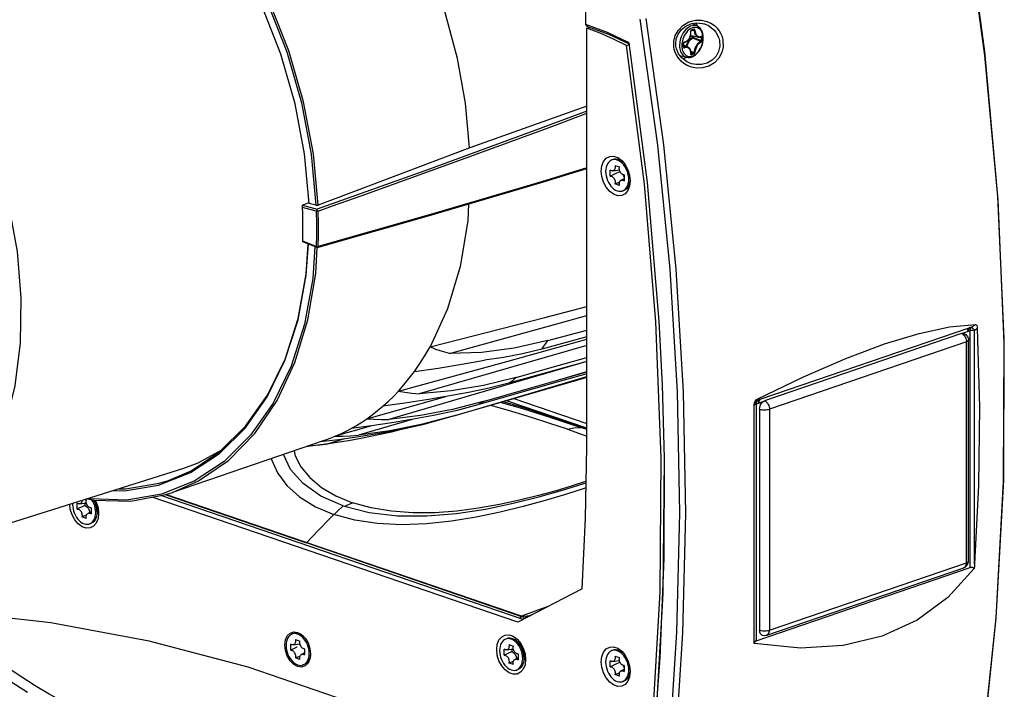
# Model space of a CAD drawing. Extents: x 0 to 420, y 0 to 297.
# Tile 89 of 93: x 323 to 370, y 228 to 260. Entities that reach past the tile are written whole.
import ezdxf

# ---------------------------------------------------------------- set-up
doc = ezdxf.new("R2010")
doc.units = 0
doc.header["$LTSCALE"] = 23.1
doc.layers.get('0').update_dxf_attribs({"linetype": 'CONTINUOUS'})
doc.layers.add('02___PRT_ALL_AXES', color=7, linetype='CONTINUOUS')
doc.layers.add('06___PRT_ALL_SURFS', color=7, linetype='CONTINUOUS')

msp = doc.modelspace()

# ---------------------------------------------------------------- linework, layer by layer
at = {"color": 7, "linetype": 'CONTINUOUS'}
for p, q in [((369.448, 258.176), (368.515, 264.978)), ((350.522, 259.362), (350.415, 259.467)), ((351.456, 259.079), (350.415, 259.467)), ((350.465, 259.286), (350.601, 259.332)), ((350.465, 239.325), (350.465, 259.286)), ((351.099, 259.049), (350.465, 259.286)), ((351.516, 258.993), (350.522, 259.362)), ((355.481, 259.508), (355.482, 259.508)), ((355.738, 259.385), (355.482, 259.508)), ((355.646, 259.537), (355.711, 259.458)), ((355.711, 259.458), (355.74, 259.386)), ((352.491, 258.593), (351.456, 259.079)), ((352.499, 258.537), (351.516, 258.993)), ((355.787, 258.861), (355.428, 258.929)), ((355.561, 259.215), (355.562, 259.215)), ((352.362, 258.459), (352.502, 258.508)), ((353.212, 251.854), (352.362, 258.459)), ((353.354, 251.934), (352.491, 258.593)), ((355.301, 258.385), (355.085, 258.495)), ((355.09, 258.399), (355.09, 258.399)), ((354.953, 257.962), (354.923, 257.972)), ((355.231, 257.902), (354.953, 257.962)), ((355.23, 257.891), (355.053, 257.831)), ((355.243, 257.901), (355.23, 257.891)), ((355.382, 257.625), (355.382, 257.625)), ((351.729, 253.029), (351.665, 253.007)), ((351.809, 252.748), (352.026, 252.674)), ((352.13, 252.98), (352.244, 252.853)), ((351.585, 252.239), (351.585, 252.527)), ((351.703, 252.489), (352.024, 252.535)), ((352.045, 252.445), (351.879, 252.374)), ((352.045, 252.445), (352.045, 252.466)), ((352.058, 252.439), (352.045, 252.445)), ((352.25, 252.3), (352.25, 252.012)), ((352.026, 251.791), (351.809, 251.865)), ((352.094, 252.037), (352.25, 252.126)), ((353.764, 245.292), (353.212, 251.854)), ((353.914, 245.318), (353.354, 251.934)), ((352.234, 251.553), (352.17, 251.531)), ((352.17, 251.531), (352.216, 251.551)), ((337.223, 250.968), (336.904, 250.847)), ((336.904, 250.848), (337.603, 250.657)), ((337.541, 250.847), (337.223, 250.933)), ((337.541, 250.847), (337.611, 250.85)), ((337.611, 250.85), (337.647, 250.852)), ((337.555, 250.568), (336.907, 250.744)), ((337.555, 250.568), (337.604, 250.603)), ((337.604, 250.603), (337.603, 250.657)), ((337.659, 250.57), (337.604, 250.603)), ((336.925, 249.14), (336.922, 249.941)), ((337.604, 248.829), (336.924, 249.108)), ((337.555, 248.881), (336.925, 249.14)), ((337.604, 248.845), (337.555, 248.881)), ((337.604, 248.845), (337.64, 248.866)), ((337.604, 248.845), (337.604, 248.829)), ((337.64, 248.866), (337.659, 248.877)), ((354.069, 242.277), (353.914, 245.318)), ((348.614, 244.391), (350.465, 244.891)), ((368.687, 244.992), (358.723, 241.584)), ((368.34, 244.731), (358.942, 241.517)), ((368.414, 244.74), (368.446, 244.733)), ((368.446, 244.733), (368.545, 244.679)), ((346.651, 243.404), (350.465, 244.454)), ((350.465, 244.567), (348.323, 243.991)), ((368.663, 244.484), (368.67, 244.421)), ((368.67, 233.878), (368.67, 244.421)), ((341.482, 241.987), (346.651, 243.404)), ((350.465, 243.402), (346.8, 242.375)), ((350.465, 243.401), (346.928, 242.364)), ((350.465, 242.816), (348.811, 242.342)), ((348.904, 242.457), (350.465, 242.915)), ((348.904, 242.457), (350.465, 242.902)), ((346.928, 242.364), (341.024, 240.632)), ((348.811, 242.342), (345.277, 241.33)), ((345.532, 241.217), (350.465, 242.68)), ((345.532, 241.217), (350.465, 242.646)), ((350.465, 242.637), (345.535, 241.205)), ((358.599, 241.605), (360.8, 242.668)), ((341.241, 241.734), (341.482, 241.987)), ((354.168, 238.773), (354.069, 242.277)), ((339.975, 240.664), (343.748, 241.733)), ((346.983, 241.625), (350.465, 240.435)), ((345.535, 241.205), (343.754, 240.688)), ((344.07, 240.793), (345.532, 241.217)), ((358.449, 230.158), (358.449, 241.332)), ((358.709, 241.127), (358.709, 230.584)), ((342.136, 240.634), (339.58, 239.877)), ((342.535, 240.824), (341.024, 240.632)), ((344.07, 240.793), (342.567, 240.4)), ((343.754, 240.688), (342.624, 240.384)), ((340.149, 240.317), (338.469, 239.832)), ((341.069, 240.094), (339.58, 239.877)), ((342.567, 240.4), (341.069, 240.094)), ((341.503, 240.13), (341.078, 240.017)), ((337.948, 239.633), (330.704, 237.155)), ((338.624, 239.662), (337.743, 239.563)), ((338.903, 239.701), (338.138, 239.473)), ((339.105, 239.617), (338.138, 239.473)), ((339.506, 239.783), (338.624, 239.662)), ((340.376, 239.924), (339.506, 239.783)), ((333.047, 239.172), (331.923, 238.553)), ((332.953, 239.086), (332.805, 239.039)), ((337.395, 239.37), (337.068, 239.332)), ((337.213, 239.382), (337.347, 239.391)), ((338.139, 239.468), (337.395, 239.37)), ((354.115, 232.33), (354.168, 238.773)), ((331.238, 238.299), (316.861, 233.754)), ((330.509, 237.723), (331.59, 238.187)), ((331.923, 238.553), (331.238, 238.299)), ((326.54, 236.814), (326.602, 236.793)), ((326.998, 236.742), (326.968, 236.781)), ((347.183, 230.964), (329.732, 236.933)), ((347.435, 231.096), (330.145, 237.009)), ((325.945, 236.626), (325.942, 236.577)), ((326.161, 236.358), (326.161, 236.646)), ((326.279, 236.608), (326.6, 236.654)), ((326.524, 236.643), (326.524, 236.523)), ((326.67, 236.155), (326.826, 236.244)), ((326.826, 236.419), (326.826, 236.13)), ((327.161, 236.209), (327.096, 236.083)), ((327.109, 236.221), (327.109, 236.417)), ((327.17, 236.277), (327.161, 236.209)), ((326.602, 235.909), (326.385, 235.984)), ((326.81, 235.672), (326.746, 235.65)), ((326.746, 235.65), (326.792, 235.67)), ((358.537, 230.081), (368.745, 233.572)), ((359.049, 230.351), (368.446, 233.565)), ((350.248, 232.56), (347.183, 230.964)), ((353.756, 226.001), (354.115, 232.33)), ((324.909, 230.942), (320.258, 231.44)), ((336.487, 230.424), (336.424, 230.402)), ((336.568, 230.143), (336.784, 230.068)), ((336.905, 230.252), (336.831, 230.314)), ((336.866, 230.376), (337.034, 230.207)), ((336.974, 230.178), (336.905, 230.252)), ((337.037, 230.094), (336.974, 230.178)), ((346.67, 230.183), (346.606, 230.161)), ((336.344, 229.633), (336.344, 229.921)), ((336.461, 229.883), (336.783, 229.929)), ((337.009, 229.694), (337.009, 229.406)), ((337.093, 230.001), (337.037, 230.094)), ((346.526, 229.393), (346.526, 229.681)), ((346.643, 229.643), (346.965, 229.689)), ((346.75, 229.902), (346.967, 229.828)), ((346.889, 229.678), (346.889, 229.558)), ((347.158, 230.024), (347.241, 229.996)), ((347.241, 229.996), (347.331, 229.921)), ((347.363, 229.777), (347.243, 229.932)), ((336.784, 229.185), (336.568, 229.259)), ((336.852, 229.431), (337.009, 229.52)), ((337.261, 229.211), (337.174, 229.013)), ((337.291, 229.453), (337.261, 229.211)), ((347.034, 229.19), (347.191, 229.279)), ((347.191, 229.453), (347.191, 229.165)), ((347.525, 229.244), (347.461, 229.118)), ((347.474, 229.256), (347.474, 229.452)), ((347.535, 229.312), (347.525, 229.244)), ((351.729, 229.631), (351.665, 229.609)), ((351.809, 229.35), (352.026, 229.276)), ((352.13, 229.581), (352.244, 229.454)), ((336.992, 228.947), (336.929, 228.926)), ((336.929, 228.926), (336.974, 228.945)), ((346.967, 228.944), (346.75, 229.018)), ((347.174, 228.707), (347.111, 228.685)), ((347.111, 228.685), (347.157, 228.705)), ((351.585, 228.841), (351.585, 229.129)), ((351.703, 229.091), (352.024, 229.137)), ((352.045, 229.047), (351.879, 228.976)), ((352.045, 229.047), (352.045, 229.068)), ((352.058, 229.041), (352.045, 229.047)), ((352.094, 228.638), (352.25, 228.727)), ((352.25, 228.901), (352.25, 228.613)), ((352.026, 228.392), (351.809, 228.466)), ((352.234, 228.155), (352.17, 228.133)), ((352.17, 228.133), (352.216, 228.153))]:
    msp.add_line(p, q, dxfattribs=at)
at = {"color": 9, "linetype": 'CONTINUOUS'}
for p, q in [((352.993, 259.721), (353.833, 253.705)), ((353.276, 259.75), (354.117, 253.721)), ((355.482, 259.508), (355.481, 259.508)), ((355.566, 259.218), (355.561, 259.215)), ((355.337, 259.216), (355.273, 259.158)), ((355.417, 258.932), (355.428, 258.929)), ((355.516, 258.913), (355.516, 258.849)), ((355.521, 259.201), (355.581, 259.192)), ((355.556, 258.905), (355.556, 258.85)), ((355.872, 258.865), (355.914, 258.859)), ((355.908, 258.879), (355.906, 258.879)), ((355.911, 258.875), (355.908, 258.879)), ((354.632, 258.288), (354.613, 258.387)), ((355.085, 258.408), (355.106, 258.396)), ((354.924, 257.97), (354.953, 257.962)), ((355.429, 258.07), (355.438, 258.065)), ((355.429, 258.064), (355.432, 258.063)), ((355.432, 258.063), (355.438, 258.065)), ((355.433, 258.153), (355.553, 258.104)), ((368.807, 245.032), (369.007, 245.164)), ((368.745, 244.854), (368.414, 244.74)), ((368.807, 245.032), (368.715, 245)), ((368.745, 233.572), (368.745, 244.854)), ((368.957, 244.884), (369.089, 244.971)), ((368.957, 233.752), (368.957, 244.884)), ((368.573, 244.341), (359.175, 241.127)), ((368.573, 233.798), (368.573, 244.341)), ((358.868, 241.476), (358.537, 241.362)), ((358.599, 241.605), (358.599, 241.54)), ((358.691, 241.572), (358.599, 241.54)), ((358.489, 241.341), (358.537, 241.362)), ((358.537, 241.362), (358.537, 230.081)), ((359.175, 241.127), (359.175, 230.584)), ((347.349, 231.258), (330.395, 237.057)), ((368.67, 233.878), (368.67, 233.878)), ((359.175, 230.584), (368.573, 233.798)), ((368.446, 233.565), (368.456, 233.569)), ((348.663, 231.735), (347.349, 231.258)), ((347.316, 231.208), (347.349, 231.258)), ((347.449, 231.245), (347.349, 231.258)), ((322.875, 228.21), (323.788, 227.624))]:
    msp.add_line(p, q, dxfattribs=at)
at = {"color": 7, "linetype": 'CONTINUOUS'}
for points in [[(337.647, 250.852), (337.425, 253.303), (336.956, 255.773), (336.248, 258.215), (335.316, 260.581), (334.177, 262.824), (332.854, 264.899), (331.373, 266.767), (329.764, 268.39), (328.057, 269.736), (326.287, 270.779), (324.489, 271.499), (322.696, 271.881), (320.946, 271.917), (319.273, 271.607), (318.955, 271.506)], [(317.808, 270.936), (319.366, 271.552), (321.03, 271.834), (322.768, 271.775), (324.544, 271.375), (326.324, 270.644), (328.074, 269.596), (329.758, 268.252), (331.345, 266.637), (332.806, 264.783), (334.111, 262.724), (335.235, 260.501), (336.155, 258.16), (336.856, 255.736), (337.322, 253.28), (337.541, 250.847)], [(337.223, 250.933), (337.01, 253.301), (336.558, 255.689), (335.877, 258.048), (334.983, 260.329), (333.888, 262.5), (332.615, 264.511)], [(344.879, 253.586), (344.679, 255.71), (344.293, 257.851), (343.726, 259.977), (342.986, 262.055)], [(350.415, 259.467), (350.417, 259.943), (350.42, 260.416)], [(317.533, 234.003), (318.886, 234.749), (320.102, 235.775), (321.159, 237.062), (322.038, 238.587), (322.721, 240.32), (323.197, 242.23), (323.455, 244.28), (323.492, 246.434), (323.307, 248.649), (322.903, 250.886), (322.288, 253.103), (321.473, 255.258), (320.473, 257.311), (319.307, 259.224)], [(354.716, 258.43), (354.707, 258.535), (354.733, 258.778), (354.824, 259.013), (354.978, 259.221), (355.185, 259.387), (355.431, 259.499)], [(355.431, 259.499), (355.703, 259.547), (355.983, 259.522), (356.053, 259.503)], [(356.023, 258.827), (356.016, 258.936), (355.997, 259.038), (355.966, 259.132), (355.922, 259.216), (355.869, 259.287), (355.807, 259.343), (355.738, 259.385)], [(352.362, 258.459), (351.732, 258.774), (351.099, 259.049)], [(355.11, 258.607), (355.165, 258.624), (355.222, 258.652), (355.274, 258.691), (355.321, 258.739), (355.361, 258.795), (355.393, 258.858), (355.416, 258.925), (355.43, 258.996), (355.434, 259.068), (355.429, 259.134)], [(355.231, 257.902), (355.312, 257.893), (355.398, 257.9), (355.485, 257.925), (355.572, 257.966), (355.656, 258.024), (355.735, 258.096), (355.806, 258.18), (355.87, 258.275), (355.923, 258.378), (355.966, 258.487), (355.997, 258.6), (356.016, 258.714), (356.023, 258.827)], [(355.429, 259.134), (355.428, 259.138), (355.429, 259.148), (355.431, 259.158), (355.435, 259.166), (355.44, 259.172), (355.444, 259.175), (355.445, 259.176)], [(355.445, 259.176), (355.483, 259.188), (355.524, 259.202), (355.561, 259.215)], [(355.787, 258.861), (355.827, 258.858), (355.87, 258.865), (355.909, 258.881)], [(355.002, 257.871), (354.842, 258.075), (354.742, 258.306), (354.716, 258.43)], [(355.085, 258.567), (355.085, 258.572), (355.086, 258.581), (355.09, 258.59), (355.096, 258.597), (355.102, 258.603), (355.108, 258.606), (355.11, 258.607)], [(355.085, 258.49), (355.085, 258.514), (355.085, 258.543), (355.085, 258.567)], [(355.085, 258.413), (355.085, 258.437), (355.085, 258.466), (355.085, 258.49)], [(355.09, 258.399), (355.089, 258.399), (355.087, 258.401), (355.086, 258.405), (355.085, 258.411), (355.085, 258.413)], [(355.429, 258.074), (355.434, 258.131), (355.43, 258.191), (355.418, 258.245), (355.396, 258.294), (355.367, 258.334), (355.331, 258.367), (355.301, 258.385)], [(355.382, 257.625), (355.214, 257.707), (355.002, 257.871)], [(355.429, 258.063), (355.429, 258.063), (355.429, 258.063), (355.429, 258.066), (355.429, 258.072), (355.429, 258.074)], [(369.335, 224.858), (369.998, 231.162), (370.352, 237.752), (370.379, 244.47), (370.077, 251.288), (369.448, 258.176)], [(350.465, 255.575), (347.649, 254.572), (344.88, 253.585)], [(350.465, 255.34), (348.247, 254.511), (342.957, 252.574), (337.603, 250.657)], [(339.698, 251.296), (344.356, 252.977), (348.966, 254.672), (350.465, 255.234)], [(344.88, 253.585), (340.058, 251.763), (337.647, 250.852)], [(351.154, 252.48), (351.182, 252.728), (351.264, 252.938), (351.392, 253.091), (351.557, 253.175), (351.745, 253.185), (351.942, 253.117), (352.13, 252.98)], [(351.665, 253.007), (351.62, 252.988), (351.557, 252.947), (351.501, 252.892), (351.454, 252.824), (351.416, 252.746), (351.389, 252.657), (351.372, 252.561), (351.366, 252.458)], [(352.216, 252.784), (352.147, 252.858), (352.073, 252.92), (351.996, 252.968), (351.918, 253.002), (351.839, 253.022), (351.762, 253.026), (351.689, 253.015), (351.665, 253.007)], [(351.809, 252.748), (351.817, 252.704), (351.819, 252.659), (351.814, 252.618), (351.804, 252.58), (351.788, 252.548), (351.767, 252.521), (351.742, 252.502), (351.713, 252.491), (351.703, 252.489)], [(352.183, 252.905), (352.104, 252.964), (352.023, 253.008), (351.94, 253.036), (351.859, 253.048), (351.78, 253.042), (351.729, 253.029)], [(352.25, 252.3), (352.218, 252.301), (352.186, 252.31), (352.153, 252.327), (352.122, 252.351), (352.094, 252.382), (352.069, 252.418), (352.048, 252.459), (352.032, 252.502), (352.021, 252.547), (352.017, 252.592), (352.019, 252.635), (352.026, 252.674)], [(352.335, 252.607), (352.279, 252.7), (352.216, 252.784)], [(352.244, 252.853), (352.295, 252.782), (352.424, 252.541), (352.505, 252.276), (352.533, 252.008)], [(337.604, 248.829), (342.957, 250.363), (348.246, 251.924), (350.465, 252.599)], [(350.465, 252.628), (348.302, 251.971), (343.012, 250.41), (337.659, 248.877)], [(352.533, 252.008), (352.505, 251.76), (352.424, 251.55), (352.295, 251.397), (352.13, 251.313), (351.942, 251.304), (351.745, 251.371), (351.557, 251.509), (351.392, 251.706), (351.264, 251.947), (351.182, 252.212), (351.154, 252.48)], [(351.366, 252.458), (351.372, 252.352), (351.389, 252.244), (351.416, 252.137), (351.454, 252.032), (351.501, 251.932), (351.557, 251.839), (351.62, 251.755), (351.689, 251.681), (351.762, 251.619), (351.839, 251.571), (351.918, 251.537), (351.996, 251.517), (352.073, 251.513), (352.147, 251.524), (352.17, 251.531)], [(351.703, 252.489), (351.682, 252.488), (351.65, 252.493), (351.617, 252.506), (351.585, 252.527)], [(351.879, 252.374), (351.726, 252.306), (351.585, 252.239)], [(351.585, 252.239), (351.617, 252.238), (351.65, 252.229), (351.682, 252.212), (351.713, 252.188), (351.742, 252.157), (351.767, 252.121), (351.788, 252.08), (351.804, 252.037), (351.814, 251.992), (351.819, 251.947), (351.817, 251.904), (351.809, 251.865)], [(352.25, 252.211), (352.247, 252.221), (352.224, 252.273), (352.205, 252.304)], [(352.469, 252.081), (352.464, 252.187), (352.447, 252.295), (352.419, 252.402), (352.382, 252.507), (352.335, 252.607)], [(352.03, 251.953), (351.956, 251.922), (351.809, 251.865)], [(352.026, 251.791), (352.019, 251.835), (352.017, 251.879), (352.021, 251.921), (352.032, 251.959), (352.048, 251.991), (352.069, 252.017), (352.094, 252.037)], [(352.094, 252.037), (352.122, 252.048), (352.153, 252.051), (352.186, 252.046), (352.218, 252.033), (352.25, 252.012)], [(352.216, 251.551), (352.279, 251.592), (352.335, 251.647), (352.382, 251.715), (352.419, 251.793), (352.447, 251.882), (352.464, 251.978), (352.469, 252.081)], [(352.527, 251.995), (352.508, 251.895), (352.478, 251.803), (352.437, 251.722), (352.386, 251.654), (352.325, 251.601), (352.257, 251.562), (352.234, 251.553)], [(337.659, 250.57), (338.339, 250.812), (339.019, 251.054), (339.698, 251.296)], [(336.907, 250.744), (336.907, 250.779), (336.906, 250.814), (336.904, 250.848)], [(344.829, 250.916), (344.786, 250.105), (344.42, 247.92), (343.817, 245.906), (342.989, 244.1)], [(336.922, 249.941), (336.92, 250.207), (336.915, 250.475), (336.907, 250.744)], [(337.555, 250.568), (337.568, 250.001), (337.568, 249.438), (337.555, 248.881)], [(337.659, 248.877), (337.672, 249.437), (337.672, 250.001), (337.659, 250.57)], [(335.226, 241.71), (336.068, 243.44), (336.694, 245.387), (337.086, 247.512), (337.186, 249.001)], [(335.237, 241.786), (336.076, 243.509), (336.698, 245.448), (337.088, 247.562), (337.184, 249.002)], [(336.924, 249.108), (336.924, 249.119), (336.925, 249.13), (336.925, 249.14)], [(330.704, 237.155), (331.95, 237.703), (333.375, 238.68), (334.631, 239.965), (335.694, 241.532), (336.543, 243.351), (337.162, 245.386), (337.539, 247.597), (337.605, 248.829)], [(337.503, 248.87), (337.402, 247.348), (337.001, 245.173), (336.363, 243.178)], [(342.988, 244.1), (348.458, 245.499), (350.465, 246.017)], [(343.923, 243.777), (349.037, 245.19), (350.465, 245.586)], [(353.607, 226.126), (353.961, 232.402), (354.014, 238.8), (353.764, 245.292)], [(366.313, 244.736), (367.768, 245.051), (369.007, 245.164)], [(369.007, 245.164), (369.037, 245.152), (369.062, 245.114), (369.08, 245.053), (369.089, 244.971)], [(360.8, 242.668), (362.821, 243.542), (364.661, 244.232), (366.313, 244.736)], [(368.34, 244.731), (368.378, 244.74), (368.414, 244.74)], [(368.545, 244.679), (368.621, 244.594), (368.663, 244.484)], [(369.089, 244.971), (369.191, 241.227), (369.147, 237.483), (368.957, 233.752)], [(348.614, 244.391), (347.005, 244.031), (345.439, 243.827), (343.923, 243.777)], [(342.246, 242.926), (342.505, 243.302), (342.753, 243.694), (342.989, 244.1)], [(350.465, 244.152), (347.541, 243.31), (342.471, 241.85)], [(343.923, 243.777), (343.584, 243.868), (343.273, 243.976), (342.989, 244.1)], [(348.323, 243.991), (347.4, 243.768), (346.491, 243.594), (345.594, 243.468)], [(342.246, 242.926), (343.384, 243.085), (344.5, 243.266), (345.594, 243.468)], [(347.099, 242.64), (348.807, 243.12), (350.465, 243.585)], [(336.363, 243.178), (335.501, 241.404), (334.428, 239.876)], [(341.482, 241.987), (341.746, 242.287), (342, 242.6), (342.246, 242.926)], [(347.099, 242.64), (345.546, 242.26), (344.002, 241.996), (342.471, 241.85)], [(346.8, 242.375), (345.81, 242.121), (344.823, 241.912), (343.841, 241.75)], [(345.584, 241.505), (347.798, 242.139), (348.904, 242.457)], [(341.482, 241.987), (341.791, 241.928), (342.121, 241.882), (342.471, 241.85)], [(330.045, 237.499), (331.564, 238.098), (332.951, 239.013), (334.179, 240.224), (335.226, 241.71)], [(331.59, 238.187), (332.971, 239.098), (334.195, 240.305), (335.237, 241.786)], [(343.841, 241.75), (342.826, 241.566), (341.792, 241.403), (340.74, 241.262)], [(340.74, 241.262), (340.994, 241.492), (341.241, 241.734)], [(345.584, 241.505), (344.057, 241.115), (342.535, 240.824)], [(358.449, 241.332), (358.46, 241.423), (358.492, 241.501), (358.539, 241.562), (358.599, 241.605)], [(358.709, 241.127), (358.72, 241.226), (358.753, 241.323), (358.804, 241.409), (358.868, 241.476)], [(358.868, 241.476), (358.904, 241.5), (358.942, 241.517)], [(339.975, 240.664), (340.236, 240.852), (340.49, 241.052), (340.74, 241.262)], [(345.277, 241.33), (344.215, 241.049), (343.155, 240.815), (342.101, 240.628)], [(339.234, 240.203), (339.485, 240.347), (339.732, 240.501), (339.975, 240.664)], [(342.101, 240.628), (341.161, 240.466), (340.205, 240.324), (339.234, 240.203)], [(339.975, 240.664), (340.316, 240.641), (340.665, 240.631), (341.024, 240.632)], [(338.469, 239.832), (338.728, 239.946), (338.983, 240.07), (339.234, 240.203)], [(341.078, 240.017), (339.605, 239.705), (339.105, 239.617)], [(342.624, 240.384), (341.497, 240.129), (340.376, 239.924)], [(334.428, 239.876), (333.167, 238.63), (331.744, 237.689)], [(337.948, 239.633), (337.978, 239.643), (338.225, 239.733), (338.469, 239.832)], [(338.469, 239.832), (338.831, 239.836), (339.201, 239.851), (339.58, 239.877)], [(337.347, 239.391), (337.738, 239.427), (338.138, 239.473)], [(350.248, 232.56), (350.41, 235.919), (350.465, 239.325)], [(353.122, 220.187), (353.621, 224.582), (353.973, 229.266), (354.154, 234.024), (354.165, 238.773)], [(331.744, 237.689), (330.186, 237.073), (328.522, 236.791), (326.785, 236.85), (326.709, 236.867)], [(328.164, 237.328), (328.462, 237.317), (330.077, 237.589), (330.509, 237.723)], [(326.647, 236.848), (326.962, 236.781), (328.712, 236.744), (330.386, 237.054), (330.704, 237.155)], [(327.9, 237.244), (328.424, 237.226), (330.045, 237.499)], [(326.393, 236.768), (326.39, 236.737), (326.38, 236.699), (326.364, 236.667), (326.343, 236.64), (326.318, 236.621), (326.289, 236.61), (326.279, 236.608)], [(326.826, 236.419), (326.794, 236.419), (326.762, 236.428), (326.729, 236.445), (326.698, 236.47), (326.67, 236.501), (326.645, 236.537), (326.624, 236.578), (326.608, 236.621), (326.597, 236.666), (326.593, 236.71), (326.595, 236.753), (326.602, 236.793)], [(327.045, 236.2), (327.04, 236.306), (327.023, 236.414), (326.995, 236.521), (326.958, 236.626), (326.911, 236.726), (326.865, 236.802)], [(327.109, 236.221), (327.103, 236.333), (327.084, 236.446), (327.054, 236.558), (327.013, 236.667), (326.962, 236.77), (326.954, 236.783)], [(327.109, 236.417), (327.104, 236.484), (327.091, 236.551), (327.069, 236.616), (327.04, 236.678), (327.004, 236.735), (326.998, 236.742)], [(327.023, 236.78), (327.074, 236.685), (327.155, 236.42), (327.183, 236.152)], [(327.183, 236.152), (327.155, 235.904), (327.074, 235.695), (326.945, 235.541), (326.78, 235.457), (326.592, 235.448), (326.396, 235.515), (326.207, 235.653), (326.042, 235.85), (325.914, 236.091), (325.832, 236.356), (325.809, 236.583)], [(325.942, 236.577), (325.948, 236.471), (325.965, 236.363), (325.992, 236.255), (326.03, 236.151), (326.077, 236.051), (326.133, 235.958), (326.196, 235.874), (326.265, 235.8), (326.338, 235.738), (326.415, 235.69), (326.494, 235.655), (326.572, 235.636), (326.649, 235.632), (326.723, 235.643), (326.746, 235.65)], [(326.279, 236.608), (326.258, 236.607), (326.226, 236.612), (326.193, 236.625), (326.161, 236.646)], [(326.524, 236.523), (326.395, 236.466), (326.274, 236.411), (326.161, 236.358)], [(326.161, 236.358), (326.193, 236.357), (326.226, 236.348), (326.258, 236.331), (326.289, 236.307), (326.318, 236.276), (326.343, 236.239), (326.364, 236.199), (326.38, 236.155), (326.39, 236.111), (326.395, 236.066), (326.393, 236.023), (326.385, 235.984)], [(326.524, 236.523), (326.561, 236.509), (326.598, 236.487), (326.632, 236.457), (326.664, 236.421), (326.693, 236.379), (326.717, 236.334), (326.736, 236.285), (326.749, 236.234), (326.753, 236.203)], [(327.109, 236.221), (327.103, 236.114), (327.084, 236.014), (327.054, 235.922), (327.013, 235.841), (326.962, 235.773), (326.901, 235.719), (326.833, 235.681), (326.81, 235.672)], [(326.606, 236.071), (326.503, 236.03), (326.385, 235.984)], [(326.602, 235.909), (326.595, 235.954), (326.593, 235.998), (326.597, 236.04), (326.608, 236.077), (326.624, 236.11), (326.645, 236.136), (326.67, 236.155)], [(326.67, 236.155), (326.698, 236.167), (326.729, 236.17), (326.762, 236.165), (326.794, 236.151), (326.826, 236.13)], [(326.792, 235.67), (326.855, 235.711), (326.911, 235.766), (326.958, 235.833), (326.995, 235.912), (327.023, 236.001), (327.04, 236.097), (327.045, 236.2)], [(368.589, 233.661), (368.645, 233.752), (368.669, 233.858), (368.67, 233.878)], [(368.941, 233.53), (367.689, 232.137), (366.22, 231.064), (364.553, 230.305), (362.697, 229.859), (360.661, 229.733), (358.45, 229.942)], [(368.446, 233.565), (368.508, 233.594), (368.589, 233.661)], [(368.941, 233.53), (368.868, 233.566), (368.801, 233.58), (368.745, 233.572)], [(368.957, 233.752), (368.949, 233.639), (368.941, 233.53)], [(353.094, 220.209), (348.444, 222.892), (343.753, 225.227), (339.038, 227.205), (334.315, 228.821), (329.6, 230.068), (324.909, 230.942)], [(358.835, 230.351), (358.805, 230.366), (358.753, 230.417), (358.72, 230.492), (358.709, 230.584)], [(336.061, 229.874), (336.091, 230.116), (336.178, 230.314), (336.314, 230.449), (336.486, 230.506), (336.676, 230.481), (336.866, 230.376)], [(336.424, 230.402), (336.378, 230.382), (336.315, 230.341), (336.259, 230.286), (336.212, 230.219), (336.174, 230.14), (336.147, 230.051), (336.13, 229.955), (336.125, 229.852)], [(336.831, 230.314), (336.755, 230.362), (336.676, 230.397), (336.598, 230.416), (336.521, 230.42), (336.447, 230.409), (336.424, 230.402)], [(336.568, 230.143), (336.575, 230.098), (336.577, 230.054), (336.572, 230.012), (336.562, 229.975), (336.546, 229.942), (336.525, 229.916), (336.5, 229.897), (336.472, 229.885), (336.461, 229.883)], [(337.016, 230.226), (336.941, 230.299), (336.862, 230.358), (336.781, 230.402), (336.699, 230.431), (336.617, 230.442), (336.538, 230.437), (336.487, 230.424)], [(337.034, 230.207), (337.174, 229.974), (337.261, 229.716), (337.291, 229.453)], [(346.169, 229.659), (346.197, 229.907), (346.278, 230.117), (346.407, 230.27), (346.572, 230.354), (346.76, 230.364), (346.957, 230.296), (347.145, 230.159), (347.259, 230.032)], [(346.606, 230.161), (346.56, 230.142), (346.497, 230.101), (346.442, 230.046), (346.394, 229.978), (346.357, 229.899), (346.329, 229.811), (346.313, 229.714), (346.307, 229.612)], [(347.41, 229.234), (347.404, 229.341), (347.388, 229.449), (347.36, 229.556), (347.322, 229.661), (347.275, 229.761), (347.22, 229.854), (347.157, 229.938), (347.088, 230.011), (347.014, 230.073), (346.937, 230.122), (346.858, 230.156), (346.78, 230.175), (346.703, 230.18), (346.629, 230.168), (346.606, 230.161)], [(347.243, 229.932), (347.198, 229.985), (347.124, 230.058), (347.045, 230.117), (346.963, 230.162), (346.881, 230.19), (346.799, 230.201), (346.721, 230.196), (346.67, 230.183)], [(358.45, 229.942), (358.449, 230.048), (358.449, 230.158)], [(358.835, 230.351), (358.944, 230.334), (359.049, 230.351)], [(337.174, 229.013), (337.038, 228.879), (336.866, 228.821), (336.676, 228.846), (336.486, 228.951), (336.314, 229.126), (336.178, 229.354), (336.091, 229.611), (336.061, 229.874)], [(336.125, 229.852), (336.13, 229.746), (336.147, 229.638), (336.174, 229.531), (336.212, 229.426), (336.259, 229.326), (336.315, 229.233), (336.378, 229.149), (336.447, 229.075), (336.521, 229.014), (336.598, 228.965), (336.676, 228.931), (336.755, 228.911), (336.831, 228.907), (336.905, 228.919), (336.929, 228.926)], [(336.461, 229.883), (336.44, 229.882), (336.408, 229.887), (336.375, 229.901), (336.344, 229.921)], [(336.649, 229.773), (336.638, 229.768), (336.485, 229.7), (336.344, 229.633)], [(336.344, 229.633), (336.375, 229.633), (336.408, 229.623), (336.44, 229.607), (336.472, 229.582), (336.5, 229.551), (336.525, 229.515), (336.546, 229.474), (336.562, 229.431), (336.572, 229.386), (336.577, 229.342), (336.575, 229.299), (336.568, 229.259)], [(337.009, 229.694), (336.977, 229.695), (336.944, 229.704), (336.912, 229.721), (336.881, 229.745), (336.852, 229.776), (336.827, 229.813), (336.806, 229.853), (336.79, 229.897), (336.78, 229.941), (336.775, 229.986), (336.777, 230.029), (336.784, 230.068)], [(337.228, 229.475), (337.222, 229.581), (337.205, 229.689), (337.178, 229.797), (337.14, 229.901), (337.093, 230.001)], [(347.548, 229.187), (347.52, 228.939), (347.438, 228.729), (347.31, 228.576), (347.145, 228.492), (346.957, 228.483), (346.76, 228.55), (346.572, 228.688), (346.407, 228.885), (346.278, 229.126), (346.197, 229.391), (346.169, 229.659)], [(346.643, 229.643), (346.623, 229.642), (346.59, 229.647), (346.558, 229.66), (346.526, 229.681)], [(346.75, 229.902), (346.758, 229.857), (346.759, 229.813), (346.755, 229.772), (346.744, 229.734), (346.729, 229.701), (346.708, 229.675), (346.682, 229.656), (346.654, 229.645), (346.643, 229.643)], [(347.191, 229.453), (347.159, 229.454), (347.126, 229.463), (347.094, 229.48), (347.063, 229.505), (347.034, 229.536), (347.009, 229.572), (346.988, 229.613), (346.973, 229.656), (346.962, 229.701), (346.958, 229.745), (346.959, 229.788), (346.967, 229.828)], [(347.474, 229.256), (347.467, 229.368), (347.449, 229.481), (347.419, 229.593), (347.378, 229.702), (347.326, 229.805), (347.266, 229.9), (347.243, 229.932)], [(347.259, 230.032), (347.31, 229.961), (347.438, 229.72), (347.52, 229.455), (347.548, 229.187)], [(347.474, 229.452), (347.469, 229.518), (347.456, 229.586), (347.434, 229.651), (347.404, 229.713), (347.368, 229.769), (347.363, 229.777)], [(351.154, 229.082), (351.182, 229.33), (351.264, 229.539), (351.392, 229.693), (351.557, 229.777), (351.745, 229.786), (351.942, 229.719), (352.13, 229.581)], [(352.183, 229.506), (352.104, 229.566), (352.023, 229.61), (351.94, 229.638), (351.859, 229.649), (351.78, 229.644), (351.729, 229.631)], [(358.537, 230.081), (358.493, 230.054), (358.463, 230.007), (358.45, 229.942)], [(336.789, 229.347), (336.714, 229.317), (336.568, 229.259)], [(336.784, 229.185), (336.777, 229.23), (336.775, 229.274), (336.78, 229.315), (336.79, 229.353), (336.806, 229.385), (336.827, 229.412), (336.852, 229.431)], [(336.852, 229.431), (336.881, 229.442), (336.912, 229.445), (336.944, 229.44), (336.977, 229.427), (337.009, 229.406)], [(336.974, 228.945), (337.037, 228.986), (337.093, 229.041), (337.14, 229.109), (337.178, 229.188)], [(337.285, 229.39), (337.267, 229.289), (337.237, 229.198), (337.195, 229.117), (337.144, 229.049), (337.084, 228.995), (337.016, 228.956), (336.992, 228.947)], [(337.178, 229.188), (337.205, 229.276), (337.222, 229.373), (337.228, 229.475)], [(346.307, 229.612), (346.313, 229.506), (346.329, 229.398), (346.357, 229.29), (346.394, 229.186), (346.442, 229.086), (346.497, 228.993), (346.56, 228.908), (346.629, 228.835), (346.703, 228.773), (346.78, 228.724), (346.858, 228.69), (346.937, 228.671), (347.014, 228.667), (347.088, 228.678), (347.111, 228.685)], [(346.889, 229.558), (346.76, 229.501), (346.639, 229.446), (346.526, 229.393)], [(346.526, 229.393), (346.558, 229.392), (346.59, 229.383), (346.623, 229.366), (346.654, 229.341), (346.682, 229.311), (346.708, 229.274), (346.729, 229.234), (346.744, 229.19), (346.755, 229.145), (346.759, 229.101), (346.758, 229.058), (346.75, 229.018)], [(346.889, 229.558), (346.926, 229.544), (346.962, 229.521), (346.997, 229.492), (347.029, 229.456), (347.057, 229.414), (347.081, 229.368), (347.1, 229.319), (347.114, 229.269), (347.118, 229.238)], [(346.967, 228.944), (346.959, 228.989), (346.958, 229.033), (346.962, 229.074), (346.973, 229.112), (346.988, 229.145), (347.009, 229.171), (347.034, 229.19)], [(347.034, 229.19), (347.063, 229.202), (347.094, 229.205), (347.126, 229.2), (347.159, 229.186), (347.191, 229.165)], [(347.157, 228.705), (347.22, 228.746), (347.275, 228.801), (347.322, 228.868), (347.36, 228.947), (347.388, 229.036), (347.404, 229.132), (347.41, 229.234)], [(347.474, 229.256), (347.467, 229.149), (347.449, 229.049), (347.419, 228.957), (347.378, 228.876), (347.326, 228.808), (347.266, 228.754), (347.198, 228.716), (347.174, 228.707)], [(351.665, 229.609), (351.62, 229.59), (351.557, 229.549), (351.501, 229.494), (351.454, 229.426), (351.416, 229.347), (351.389, 229.259), (351.372, 229.162), (351.366, 229.06)], [(352.216, 229.386), (352.147, 229.459), (352.073, 229.521), (351.996, 229.57), (351.918, 229.604), (351.839, 229.623), (351.762, 229.628), (351.689, 229.616), (351.665, 229.609)], [(351.809, 229.35), (351.817, 229.305), (351.819, 229.261), (351.814, 229.22), (351.804, 229.182), (351.788, 229.15), (351.767, 229.123), (351.742, 229.104), (351.713, 229.093), (351.703, 229.091)], [(352.25, 228.901), (352.218, 228.902), (352.186, 228.911), (352.153, 228.928), (352.122, 228.953), (352.094, 228.984), (352.069, 229.02), (352.048, 229.061), (352.032, 229.104), (352.021, 229.149), (352.017, 229.193), (352.019, 229.236), (352.026, 229.276)], [(352.335, 229.209), (352.279, 229.302), (352.216, 229.386)], [(352.244, 229.454), (352.295, 229.384), (352.424, 229.143), (352.505, 228.878), (352.533, 228.61)], [(352.469, 228.682), (352.464, 228.789), (352.447, 228.897), (352.419, 229.004), (352.382, 229.109), (352.335, 229.209)], [(346.971, 229.106), (346.868, 229.065), (346.75, 229.018)], [(352.533, 228.61), (352.505, 228.361), (352.424, 228.152), (352.295, 227.999), (352.13, 227.914), (351.942, 227.905), (351.745, 227.972), (351.557, 228.11), (351.392, 228.308), (351.264, 228.549), (351.182, 228.814), (351.154, 229.082)], [(351.366, 229.06), (351.372, 228.954), (351.389, 228.846), (351.416, 228.738), (351.454, 228.634), (351.501, 228.534), (351.557, 228.441), (351.62, 228.357), (351.689, 228.283), (351.762, 228.221), (351.839, 228.172), (351.918, 228.138), (351.996, 228.119), (352.073, 228.115), (352.147, 228.126), (352.17, 228.133)], [(351.703, 229.091), (351.682, 229.09), (351.65, 229.095), (351.617, 229.108), (351.585, 229.129)], [(351.879, 228.976), (351.726, 228.907), (351.585, 228.841)], [(351.585, 228.841), (351.617, 228.84), (351.65, 228.831), (351.682, 228.814), (351.713, 228.789), (351.742, 228.759), (351.767, 228.722), (351.788, 228.682), (351.804, 228.638), (351.814, 228.593), (351.819, 228.549), (351.817, 228.506), (351.809, 228.466)], [(352.25, 228.813), (352.247, 228.823), (352.224, 228.875), (352.205, 228.906)], [(352.03, 228.554), (351.956, 228.524), (351.809, 228.466)], [(352.026, 228.392), (352.019, 228.437), (352.017, 228.481), (352.021, 228.522), (352.032, 228.56), (352.048, 228.593), (352.069, 228.619), (352.094, 228.638)], [(352.094, 228.638), (352.122, 228.65), (352.153, 228.653), (352.186, 228.648), (352.218, 228.634), (352.25, 228.613)], [(352.216, 228.153), (352.279, 228.194), (352.335, 228.249), (352.382, 228.316), (352.419, 228.395), (352.447, 228.484), (352.464, 228.58), (352.469, 228.682)], [(352.527, 228.597), (352.508, 228.497), (352.478, 228.405), (352.437, 228.324), (352.386, 228.256), (352.325, 228.202), (352.257, 228.164), (352.234, 228.155)]]:
    msp.add_lwpolyline(points, dxfattribs=at)
at = {"color": 9, "linetype": 'CONTINUOUS'}
for points in [[(369.324, 224.831), (369.991, 231.178), (370.34, 237.679), (370.37, 244.302), (370.078, 251.083), (369.455, 257.989), (368.498, 265)], [(354.613, 258.387), (354.611, 258.671), (354.683, 258.946), (354.832, 259.204), (355.054, 259.425), (355.34, 259.588), (355.654, 259.669), (355.943, 259.671)], [(355.264, 259.292), (355.194, 259.229), (355.128, 259.154), (355.069, 259.071), (355.017, 258.98), (354.974, 258.885), (354.942, 258.795), (354.919, 258.714), (354.905, 258.64), (354.896, 258.573), (354.891, 258.515), (354.89, 258.467)], [(355.738, 259.385), (355.706, 259.399), (355.636, 259.416), (355.564, 259.419), (355.488, 259.408), (355.412, 259.383), (355.337, 259.344), (355.264, 259.292)], [(356.008, 258.81), (356.007, 258.853), (356.003, 258.902), (355.995, 258.956), (355.983, 259.013), (355.963, 259.072), (355.935, 259.133), (355.897, 259.192), (355.851, 259.243), (355.798, 259.284), (355.739, 259.312), (355.676, 259.328), (355.61, 259.331), (355.541, 259.321), (355.472, 259.298), (355.404, 259.263), (355.337, 259.216)], [(355.456, 259.202), (355.515, 259.222), (355.573, 259.242)], [(355.573, 259.242), (355.573, 259.232), (355.571, 259.224), (355.566, 259.218)], [(355.622, 259.196), (355.621, 259.203), (355.619, 259.211), (355.616, 259.219), (355.612, 259.227), (355.606, 259.234), (355.598, 259.24), (355.589, 259.243), (355.581, 259.244), (355.573, 259.242)], [(355.943, 259.671), (356.186, 259.618), (356.388, 259.529), (356.55, 259.419), (356.677, 259.298), (356.776, 259.173), (356.849, 259.048), (356.902, 258.927), (356.937, 258.812), (356.96, 258.702)], [(356.053, 259.503), (356.083, 259.494), (356.266, 259.414), (356.414, 259.316), (356.531, 259.208), (356.622, 259.097), (356.69, 258.987), (356.739, 258.881), (356.773, 258.78), (356.795, 258.684)], [(355.273, 259.158), (355.214, 259.09), (355.16, 259.014), (355.112, 258.932), (355.073, 258.845), (355.044, 258.763), (355.024, 258.689), (355.01, 258.622), (355.002, 258.562), (354.998, 258.508), (354.997, 258.464)], [(354.997, 258.464), (354.998, 258.422), (355.002, 258.373), (355.01, 258.319), (355.022, 258.262), (355.042, 258.203), (355.07, 258.142), (355.108, 258.082), (355.154, 258.031), (355.207, 257.991), (355.266, 257.962), (355.329, 257.947), (355.395, 257.944), (355.464, 257.954), (355.533, 257.977), (355.601, 258.012), (355.668, 258.059), (355.732, 258.117), (355.791, 258.185), (355.845, 258.261), (355.893, 258.343), (355.932, 258.429), (355.961, 258.512), (355.981, 258.585), (355.995, 258.652), (356.003, 258.713), (356.007, 258.766), (356.008, 258.81)], [(355.122, 258.63), (355.146, 258.636), (355.171, 258.644), (355.194, 258.654), (355.214, 258.665), (355.231, 258.675), (355.247, 258.686), (355.262, 258.698), (355.278, 258.712), (355.295, 258.728), (355.313, 258.748), (355.333, 258.773), (355.352, 258.801), (355.37, 258.832), (355.386, 258.868), (355.4, 258.906), (355.411, 258.947), (355.419, 258.989), (355.423, 259.03), (355.424, 259.066), (355.422, 259.098), (355.419, 259.127)], [(355.516, 258.849), (355.464, 258.823), (355.413, 258.787), (355.365, 258.742), (355.321, 258.689), (355.281, 258.63), (355.247, 258.566), (355.219, 258.497), (355.2, 258.436)], [(355.536, 258.815), (355.487, 258.79), (355.439, 258.756), (355.394, 258.714), (355.352, 258.665), (355.315, 258.609), (355.283, 258.549), (355.256, 258.484), (355.236, 258.418)], [(355.409, 258.906), (355.413, 258.905), (355.464, 258.904), (355.516, 258.913)], [(355.456, 259.202), (355.448, 259.198), (355.439, 259.192), (355.432, 259.183), (355.426, 259.173), (355.422, 259.162), (355.42, 259.152), (355.419, 259.142), (355.419, 259.134), (355.419, 259.127)], [(355.419, 259.127), (355.425, 259.129), (355.428, 259.132), (355.429, 259.134)], [(355.456, 259.202), (355.456, 259.193), (355.454, 259.185), (355.45, 259.179), (355.445, 259.176)], [(355.516, 258.849), (355.523, 258.851), (355.531, 258.852), (355.54, 258.852), (355.548, 258.852), (355.556, 258.85)], [(355.516, 258.849), (355.517, 258.841), (355.52, 258.833), (355.524, 258.825), (355.53, 258.819), (355.536, 258.815)], [(355.536, 258.815), (355.541, 258.819), (355.547, 258.826), (355.551, 258.833), (355.554, 258.842), (355.556, 258.85)], [(355.536, 258.815), (355.66, 258.765), (355.781, 258.716), (355.898, 258.668)], [(355.556, 258.85), (355.678, 258.801), (355.797, 258.753), (355.914, 258.706)], [(355.581, 259.192), (355.579, 259.2), (355.574, 259.208), (355.568, 259.213), (355.562, 259.215)], [(355.622, 259.196), (355.615, 259.194), (355.607, 259.193), (355.598, 259.192), (355.589, 259.191), (355.581, 259.192)], [(355.581, 259.192), (355.585, 259.161), (355.59, 259.128), (355.597, 259.099), (355.603, 259.074), (355.61, 259.053), (355.617, 259.034), (355.625, 259.014), (355.634, 258.995), (355.645, 258.974), (355.659, 258.952), (355.676, 258.931), (355.694, 258.911), (355.713, 258.895), (355.733, 258.882), (355.751, 258.872), (355.767, 258.866), (355.781, 258.862), (355.787, 258.861)], [(355.622, 259.196), (355.626, 259.167), (355.631, 259.136), (355.637, 259.109), (355.643, 259.086), (355.65, 259.066), (355.657, 259.047), (355.664, 259.029), (355.673, 259.011), (355.684, 258.992), (355.697, 258.971), (355.713, 258.951), (355.73, 258.933), (355.747, 258.917), (355.766, 258.905), (355.782, 258.896), (355.797, 258.89), (355.811, 258.886), (355.824, 258.884), (355.837, 258.883), (355.851, 258.883), (355.866, 258.884), (355.883, 258.888), (355.902, 258.894), (355.92, 258.902)], [(355.92, 258.902), (355.919, 258.894), (355.916, 258.887), (355.912, 258.882), (355.909, 258.881)], [(355.914, 258.859), (355.913, 258.868), (355.911, 258.875)], [(355.957, 258.862), (355.95, 258.86), (355.942, 258.858), (355.932, 258.857), (355.922, 258.858), (355.914, 258.859)], [(355.914, 258.859), (355.914, 258.821), (355.914, 258.782)], [(355.914, 258.782), (355.914, 258.744), (355.914, 258.706)], [(355.957, 258.862), (355.956, 258.873), (355.954, 258.883), (355.95, 258.892), (355.945, 258.899), (355.94, 258.903), (355.934, 258.905), (355.929, 258.905), (355.924, 258.904), (355.92, 258.902)], [(355.957, 258.862), (355.958, 258.823), (355.958, 258.785)], [(355.958, 258.785), (355.958, 258.746), (355.957, 258.707)], [(355.26, 257.515), (355.094, 257.615), (354.959, 257.726), (354.852, 257.843), (354.769, 257.96), (354.707, 258.074), (354.663, 258.184), (354.632, 258.288)], [(354.89, 258.467), (354.891, 258.42), (354.895, 258.366)], [(354.895, 258.366), (354.904, 258.306), (354.918, 258.244)], [(355.122, 258.63), (355.115, 258.628), (355.109, 258.625), (355.101, 258.62), (355.094, 258.614), (355.086, 258.605), (355.08, 258.595), (355.075, 258.583), (355.072, 258.571), (355.072, 258.559)], [(355.072, 258.559), (355.079, 258.562), (355.083, 258.564), (355.085, 258.567)], [(355.072, 258.482), (355.072, 258.52), (355.072, 258.559)], [(355.072, 258.404), (355.072, 258.443), (355.072, 258.482)], [(355.072, 258.404), (355.079, 258.407), (355.083, 258.41), (355.085, 258.413)], [(355.072, 258.404), (355.072, 258.394), (355.075, 258.383), (355.08, 258.374), (355.087, 258.367), (355.094, 258.362), (355.101, 258.359), (355.109, 258.358), (355.115, 258.359), (355.122, 258.36)], [(355.09, 258.399), (355.097, 258.396), (355.106, 258.396)], [(355.301, 258.385), (355.291, 258.39), (355.272, 258.397), (355.255, 258.402), (355.238, 258.406), (355.221, 258.408), (355.203, 258.409), (355.182, 258.409), (355.158, 258.407), (355.131, 258.403), (355.106, 258.396)], [(355.122, 258.36), (355.121, 258.369), (355.119, 258.377), (355.115, 258.385), (355.111, 258.392), (355.106, 258.396)], [(355.122, 258.63), (355.121, 258.621), (355.119, 258.615), (355.115, 258.61), (355.11, 258.607)], [(355.419, 258.066), (355.423, 258.093), (355.424, 258.121), (355.424, 258.147), (355.422, 258.169), (355.419, 258.187), (355.415, 258.204), (355.41, 258.221), (355.404, 258.239), (355.396, 258.258), (355.385, 258.277), (355.37, 258.297), (355.354, 258.315), (355.335, 258.331), (355.316, 258.344), (355.297, 258.353), (355.28, 258.36), (355.263, 258.365), (355.247, 258.368), (355.231, 258.37), (355.214, 258.372), (355.194, 258.372), (355.172, 258.37), (355.146, 258.366), (355.122, 258.36)], [(356.96, 258.702), (356.967, 258.408), (356.901, 258.125), (356.764, 257.864), (356.558, 257.643), (356.287, 257.478), (355.984, 257.393), (355.702, 257.387), (355.462, 257.434), (355.26, 257.515)], [(356.795, 258.684), (356.805, 258.426), (356.75, 258.18), (356.63, 257.954), (356.447, 257.764), (356.204, 257.624), (355.931, 257.554), (355.676, 257.554), (355.458, 257.599), (355.382, 257.625)], [(355.898, 258.668), (355.88, 258.659), (355.86, 258.647), (355.841, 258.634), (355.824, 258.622), (355.81, 258.61), (355.796, 258.597), (355.782, 258.583), (355.768, 258.568), (355.752, 258.549), (355.735, 258.527), (355.716, 258.501), (355.696, 258.47), (355.677, 258.437), (355.658, 258.4), (355.64, 258.36), (355.623, 258.318), (355.609, 258.275), (355.598, 258.234), (355.59, 258.197), (355.585, 258.166), (355.581, 258.138)], [(355.92, 258.633), (355.902, 258.624), (355.884, 258.613), (355.866, 258.601), (355.851, 258.59), (355.837, 258.578), (355.825, 258.566), (355.812, 258.553), (355.798, 258.539), (355.784, 258.521), (355.768, 258.501), (355.75, 258.476), (355.731, 258.447), (355.713, 258.416), (355.695, 258.381), (355.678, 258.344), (355.663, 258.304), (355.649, 258.264), (355.638, 258.225), (355.631, 258.191), (355.626, 258.162), (355.622, 258.136)], [(355.898, 258.668), (355.903, 258.672), (355.908, 258.678), (355.911, 258.687), (355.913, 258.696), (355.914, 258.706)], [(355.92, 258.633), (355.919, 258.641), (355.916, 258.65), (355.912, 258.658), (355.905, 258.664), (355.898, 258.668)], [(355.957, 258.707), (355.95, 258.705), (355.942, 258.704), (355.932, 258.703), (355.922, 258.704), (355.914, 258.706)], [(355.92, 258.633), (355.924, 258.635), (355.929, 258.639), (355.934, 258.644), (355.94, 258.651), (355.945, 258.66), (355.95, 258.672), (355.954, 258.684), (355.956, 258.696), (355.957, 258.707)], [(354.918, 258.244), (354.939, 258.179), (354.97, 258.112), (355.012, 258.047), (355.063, 257.991), (355.121, 257.946), (355.186, 257.915), (355.231, 257.902)], [(355.419, 258.066), (355.425, 258.069), (355.428, 258.072), (355.429, 258.074)], [(355.419, 258.066), (355.419, 258.06), (355.419, 258.052), (355.42, 258.045), (355.422, 258.038), (355.426, 258.032), (355.432, 258.027), (355.44, 258.024), (355.448, 258.023), (355.456, 258.025)], [(355.429, 258.198), (355.463, 258.185), (355.581, 258.138)], [(355.553, 258.104), (355.496, 258.084), (355.438, 258.065)], [(355.456, 258.025), (355.456, 258.034), (355.454, 258.044), (355.45, 258.053), (355.445, 258.06), (355.438, 258.065)], [(355.573, 258.065), (355.515, 258.044), (355.456, 258.025)], [(355.553, 258.104), (355.561, 258.108), (355.568, 258.113), (355.574, 258.121), (355.579, 258.129), (355.581, 258.138)], [(355.573, 258.065), (355.573, 258.074), (355.57, 258.083), (355.566, 258.092), (355.56, 258.099), (355.553, 258.104)], [(355.573, 258.065), (355.581, 258.069), (355.59, 258.075), (355.598, 258.083), (355.606, 258.093), (355.612, 258.103), (355.616, 258.112), (355.619, 258.121), (355.621, 258.129), (355.622, 258.136)], [(355.622, 258.136), (355.615, 258.134), (355.607, 258.133), (355.598, 258.133), (355.589, 258.135), (355.581, 258.138)], [(353.833, 253.705), (354.422, 247.804), (354.771, 241.958), (354.881, 236.172), (354.751, 230.487), (354.389, 224.969), (353.811, 219.681)], [(354.117, 253.721), (354.707, 247.807), (355.058, 241.947), (355.168, 236.148), (355.038, 230.45), (354.675, 224.919), (354.096, 219.623)], [(368.34, 244.731), (368.38, 244.712), (368.42, 244.685), (368.457, 244.649), (368.49, 244.607)], [(368.687, 244.992), (368.652, 244.945), (368.63, 244.884), (368.623, 244.812)], [(368.715, 245), (368.681, 244.953), (368.66, 244.893), (368.653, 244.822)], [(368.715, 245), (368.706, 244.998), (368.697, 244.995), (368.687, 244.992)], [(368.807, 245.032), (368.773, 244.985), (368.752, 244.924), (368.745, 244.854)], [(368.957, 244.884), (368.879, 244.88), (368.807, 244.87), (368.745, 244.854)], [(368.957, 244.884), (368.898, 244.956), (368.845, 245.008), (368.807, 245.032)], [(348.323, 243.991), (348.421, 244.123), (348.518, 244.256), (348.614, 244.391)], [(368.49, 244.607), (368.519, 244.559), (368.542, 244.507), (368.559, 244.452), (368.569, 244.396), (368.573, 244.341)], [(368.67, 244.421), (368.668, 244.411), (368.658, 244.392), (368.639, 244.373), (368.61, 244.356), (368.573, 244.341)], [(347.099, 242.64), (347, 242.55), (346.901, 242.462), (346.8, 242.375)], [(345.584, 241.505), (345.483, 241.445), (345.38, 241.387), (345.277, 241.33)], [(358.599, 241.54), (358.519, 241.476), (358.467, 241.389), (358.457, 241.331)], [(358.599, 241.54), (358.565, 241.494), (358.544, 241.433), (358.537, 241.362)], [(358.691, 241.572), (358.658, 241.525), (358.636, 241.464), (358.629, 241.394)], [(358.723, 241.584), (358.688, 241.537), (358.666, 241.476), (358.659, 241.404)], [(358.723, 241.584), (358.713, 241.581), (358.702, 241.577), (358.691, 241.572)], [(358.942, 241.517), (358.983, 241.498), (359.022, 241.471), (359.059, 241.435), (359.093, 241.393), (359.121, 241.344), (359.144, 241.293), (359.162, 241.238), (359.172, 241.182), (359.175, 241.127)], [(358.449, 241.29), (358.459, 241.316), (358.489, 241.341)], [(358.709, 241.127), (358.753, 241.114), (358.803, 241.105), (358.857, 241.098), (358.914, 241.094), (358.971, 241.094), (359.028, 241.098), (359.082, 241.105), (359.132, 241.115), (359.175, 241.127)], [(344.07, 240.793), (343.965, 240.756), (343.86, 240.721), (343.754, 240.688)], [(368.67, 233.878), (368.668, 233.868), (368.658, 233.848), (368.639, 233.83), (368.61, 233.813), (368.573, 233.798)], [(368.456, 233.569), (368.49, 233.589), (368.519, 233.617), (368.542, 233.654), (368.559, 233.697), (368.569, 233.745), (368.573, 233.798)], [(326.299, 226.743), (325.549, 227.138), (324.831, 227.538), (324.157, 227.937), (323.516, 228.339), (322.826, 228.8), (322.181, 229.262), (321.608, 229.702), (321.076, 230.141), (320.555, 230.607), (320.082, 231.067)], [(347.293, 231.144), (347.294, 231.149), (347.316, 231.208)], [(347.62, 231.246), (347.536, 231.242), (347.449, 231.245)], [(347.775, 231.273), (347.708, 231.258), (347.62, 231.246)], [(358.709, 230.584), (358.753, 230.571), (358.803, 230.561), (358.857, 230.555), (358.914, 230.551), (358.971, 230.551), (359.028, 230.555), (359.082, 230.561), (359.132, 230.571), (359.175, 230.584)], [(359.049, 230.351), (359.059, 230.355), (359.092, 230.375), (359.121, 230.403), (359.144, 230.44), (359.161, 230.483), (359.172, 230.531), (359.175, 230.584)]]:
    msp.add_lwpolyline(points, dxfattribs=at)
at = {"layer": '02___PRT_ALL_AXES', "color": 3, "linetype": 'CONTINUOUS'}
msp.add_line((350.465, 240.22), (346.644, 241.527), dxfattribs=at)
at = {"layer": '02___PRT_ALL_AXES', "color": 9, "linetype": 'CONTINUOUS'}
for p, q in [((349.544, 240.166), (349.848, 240.24)), ((350.387, 240.218), (350.431, 240.211)), ((350.431, 240.211), (350.465, 240.199)), ((338.407, 236.099), (338.451, 236.136))]:
    msp.add_line(p, q, dxfattribs=at)
at = {"layer": '02___PRT_ALL_AXES', "color": 7, "linetype": 'CONTINUOUS'}
for p, q in [((349.989, 240.318), (350.465, 240.198)), ((330.357, 237.049), (337.1, 234.742)), ((338.253, 235.95), (338.849, 236.508)), ((347.333, 229.864), (347.267, 229.9)), ((347.395, 229.801), (347.333, 229.864))]:
    msp.add_line(p, q, dxfattribs=at)
for points in [[(346.376, 241.449), (347.407, 241.152), (348.756, 240.729), (349.989, 240.318)], [(338.849, 236.508), (337.786, 236.977), (336.939, 237.572), (336.338, 238.253), (335.996, 238.965)], [(327.154, 236.423), (327.144, 236.329), (327.108, 236.244)], [(337.1, 234.742), (337.67, 235.361), (338.253, 235.95)], [(347.472, 229.279), (347.509, 229.364), (347.519, 229.458)]]:
    msp.add_lwpolyline(points, dxfattribs=at)
at = {"layer": '02___PRT_ALL_AXES', "color": 9, "linetype": 'CONTINUOUS'}
for points in [[(350.431, 240.211), (349.5, 240.526), (348.502, 240.854), (347.46, 241.186), (346.482, 241.48)], [(349.544, 240.166), (348.711, 240.445), (347.822, 240.731), (346.897, 241.014), (345.953, 241.285), (345.878, 241.304)], [(349.544, 240.166), (350.295, 239.903), (350.465, 239.84)], [(349.848, 240.24), (350.146, 240.256), (350.182, 240.25)], [(336.507, 239.14), (336.563, 238.897), (336.834, 238.368), (337.253, 237.859), (337.814, 237.392), (338.501, 236.988), (339.294, 236.66)], [(335.422, 238.769), (335.431, 238.717), (335.709, 238.087), (336.158, 237.485), (336.769, 236.938), (337.527, 236.47), (338.407, 236.099)], [(350.45, 237.688), (349.767, 237.465), (349.001, 237.234), (348.162, 237.003), (347.259, 236.779), (346.302, 236.573), (345.3, 236.397), (344.265, 236.263), (343.214, 236.186), (342.166, 236.179), (341.144, 236.253), (340.178, 236.414), (339.294, 236.66)], [(350.433, 237.371), (350.341, 237.34), (349.45, 237.059), (348.479, 236.77), (347.438, 236.485), (346.339, 236.214), (345.192, 235.974), (344.013, 235.782), (342.819, 235.656), (341.632, 235.613), (340.48, 235.668), (339.396, 235.831), (338.407, 236.099)], [(338.927, 236.487), (338.99, 236.527), (339.294, 236.66)]]:
    msp.add_lwpolyline(points, dxfattribs=at)
at = {"layer": '06___PRT_ALL_SURFS', "color": 7, "linetype": 'CONTINUOUS'}
for p, q in [((349.989, 240.318), (350.465, 240.198)), ((350.465, 240.15), (349.989, 240.318)), ((338.253, 235.95), (338.849, 236.508)), ((347.468, 231.196), (337.1, 234.742)), ((347.852, 231.313), (347.45, 231.144)), ((347.45, 231.144), (347.535, 231.173))]:
    msp.add_line(p, q, dxfattribs=at)
for points in [[(338.849, 236.508), (340.082, 236.191), (341.431, 236.036), (342.837, 236.03), (344.251, 236.149), (345.631, 236.361), (346.948, 236.635), (348.181, 236.943), (349.31, 237.263), (350.32, 237.578), (350.437, 237.618)], [(337.1, 234.742), (337.67, 235.361), (338.253, 235.95)]]:
    msp.add_lwpolyline(points, dxfattribs=at)

doc.saveas('drawing.dxf')
